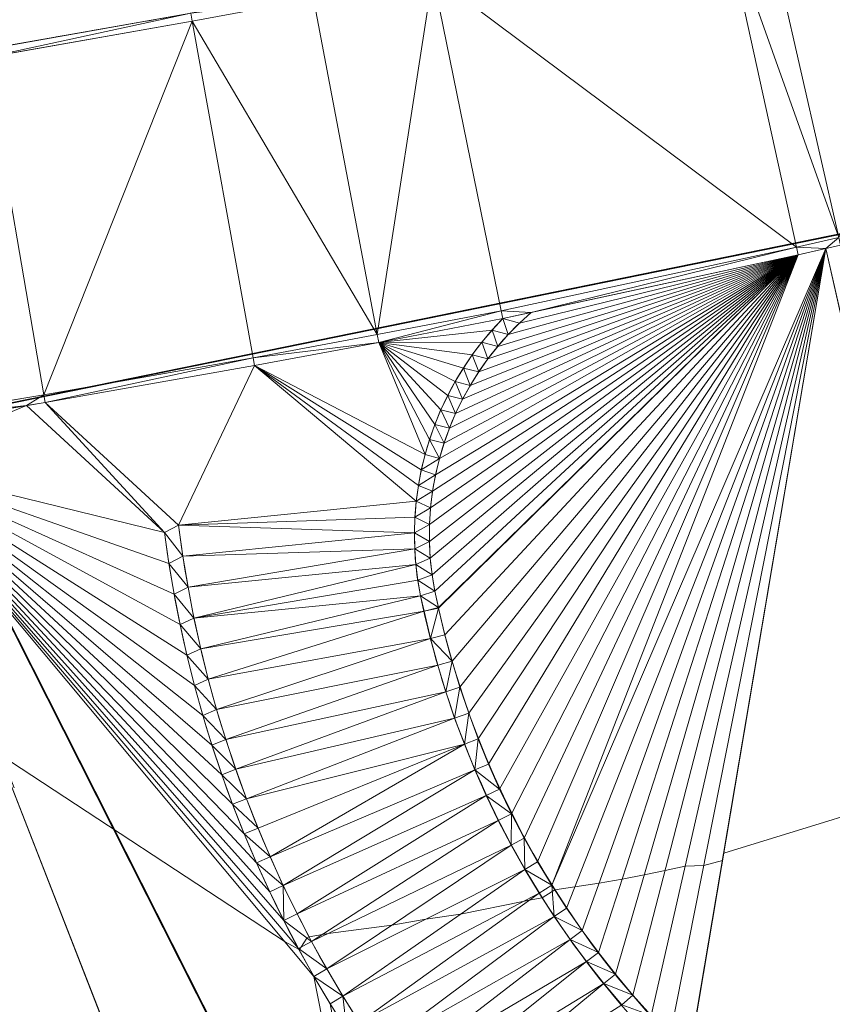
# Model space of a CAD drawing. Header units: millimetres. Extents: x 3402416 to 3403134, y 5267375 to 5268119.
# Tile 13 of 256: x 3402569 to 3402577, y 5267558 to 5267568. Entities that reach past the tile are written whole.
import ezdxf

# ---------------------------------------------------------------- set-up
doc = ezdxf.new("R2010")
doc.units = ezdxf.units.MM
doc.header["$MEASUREMENT"] = 0
doc.linetypes.add('100.4', pattern=[0])
doc.linetypes.add('100.5', pattern=[5.5, 3.9, -1.6])
doc.layers.add('ALKIS_Flurstuecksgrenze', color=7, linetype='Continuous', lineweight=0, true_color=0xffff80)
doc.layers.add('IVK_NSH_Modell Hoehenlinien 20 Zentimeter', color=7, linetype='Continuous', lineweight=0, true_color=0xe6956a)
for name, color, linetype, lineweight in [('IVK_Fahrbahnrand', 7, 'Continuous', 0), ('IVK_NSH_Modell Umring Teil West', 7, 'Continuous', 0), ('IVK_NSH_Modell Vermaschung Teil West', 2, 'Continuous', 0), ('IVK_NSH_Topographie Fahrbahnrand', 7, 'Continuous', 0), ('IVK_NSH_Topographie Zaun', 7, 'Continuous', 0), ('IVK_Rahmen Stempel', 7, 'Continuous', 0)]:
    doc.layers.add(name, color=color, linetype=linetype, lineweight=lineweight)

msp = doc.modelspace()

# ---------------------------------------------------------------- linework, layer by layer
at = {"layer": 'ALKIS_Flurstuecksgrenze', "color": 7, "linetype": 'Continuous', "lineweight": 30, "flags": 128}
for points in [[(3402461.7966, 5267560.7612), (3402469.973, 5267558.48), (3402479.137, 5267556.939), (3402488.422, 5267556.359), (3402497.796, 5267556.749), (3402552.35, 5267561.959), (3402567.896, 5267564.05), (3402580.752, 5267566.671), (3402594.638, 5267570.482), (3402607.524, 5267574.993), (3402621.47, 5267580.915), (3402634.266, 5267587.487), (3402711.871, 5267630.761)], [(3402463.3622, 5267374.8493), (3402519.243, 5267430.89), (3402536.752, 5267489.002), (3402582.042, 5267536.069), (3402567.896, 5267564.05), (3402552.35, 5267561.959), (3402497.796, 5267556.749), (3402488.422, 5267556.359), (3402479.137, 5267556.939), (3402469.973, 5267558.48), (3402461.7966, 5267560.7612)]]:
    msp.add_lwpolyline(points, dxfattribs=at)
msp.add_lwpolyline([(3402567.896, 5267564.05), (3402582.042, 5267536.069), (3402612.546, 5267567.78), (3402607.524, 5267574.993), (3402594.638, 5267570.482), (3402580.752, 5267566.671)], close=True, dxfattribs=at)
at = {"layer": 'IVK_Fahrbahnrand', "color": 7, "linetype": '100.4', "ltscale": 10}
for p, q in [((3402570.744, 5267568.1), (3402571.965, 5267568.328)), ((3402568.655, 5267567.813), (3402570.73, 5267568.179)), ((3402568.669, 5267567.734), (3402570.744, 5267568.1))]:
    msp.add_line(p, q, dxfattribs=at)
at = {"layer": 'IVK_Fahrbahnrand', "color": 7, "linetype": 'Continuous', "lineweight": 13}
for p, q in [((3402577.244, 5267565.924), (3402576.821, 5267565.829)), ((3402576.821, 5267565.829), (3402573.852, 5267565.188)), ((3402577.262, 5267565.846), (3402576.838, 5267565.751)), ((3402577.116, 5267565.813), (3402579.425, 5267555.577)), ((3402576.838, 5267565.751), (3402573.868, 5267565.11)), ((3402573.852, 5267565.188), (3402572.606, 5267564.949)), ((3402573.868, 5267565.11), (3402572.621, 5267564.87)), ((3402572.606, 5267564.949), (3402571.359, 5267564.716)), ((3402572.621, 5267564.87), (3402571.373, 5267564.637)), ((3402571.359, 5267564.716), (3402569.252, 5267564.344)), ((3402571.373, 5267564.637), (3402569.266, 5267564.265)), ((3402569.252, 5267564.344), (3402567.606, 5267564.068)), ((3402569.266, 5267564.265), (3402567.619, 5267563.989)), ((3402569.078, 5267564.234), (3402570.467, 5267562.959)), ((3402569.266, 5267564.265), (3402570.609, 5267563.032))]:
    msp.add_line(p, q, dxfattribs=at)
for centre, radius, start, end in [((3402576.087, 5267562.9341), 2.9576, 130.86075, 191.03513), ((3402576.0916, 5267562.9324), 3.1123, 135.59987, 191.32987), ((3402582.4808, 5267564.5161), 12.1143, 187.38484, 253.57974), ((3402582.4832, 5267564.5179), 11.9668, 187.13255, 253.63245)]:
    msp.add_arc(centre, radius, start, end, dxfattribs=at)
at = {"layer": 'IVK_Fahrbahnrand', "color": 7, "linetype": 'Continuous', "lineweight": 13, "extrusion": (0, 0, -1)}
for centre, radius, start, end in [((-3402582.0653, 5267564.1977), 9.0678, 304.42506, 348.35877), ((-3402582.0613, 5267564.1963), 9.2141, 304.40453, 348.2569)]:
    msp.add_arc(centre, radius, start, end, dxfattribs=at)
at = {"layer": 'IVK_NSH_Modell Hoehenlinien 20 Zentimeter', "color": 32, "linetype": 'Continuous', "lineweight": 13, "true_color": 0xcd6000, "elevation": 269.8, "flags": 128}
msp.add_lwpolyline([(3402568.799, 5267560.734), (3402571.679, 5267558.842), (3402571.819, 5267558.766), (3402571.823, 5267558.768), (3402571.836, 5267558.787), (3402571.899, 5267558.881), (3402571.922, 5267558.893), (3402572.056, 5267558.918), (3402572.113, 5267558.927), (3402572.753, 5267559.01), (3402573.093, 5267559.071), (3402573.442, 5267559.122), (3402574.069, 5267559.247), (3402574.133, 5267559.261), (3402574.263, 5267559.286), (3402574.365, 5267559.349), (3402574.39, 5267559.366), (3402574.593, 5267559.396), (3402574.837, 5267559.434), (3402575.068, 5267559.474), (3402575.288, 5267559.516), (3402575.499, 5267559.559), (3402575.701, 5267559.604), (3402575.887, 5267559.61), (3402576.075, 5267559.66), (3402576.089, 5267559.735), (3402578.331, 5267560.426)], dxfattribs=at)
at = {"layer": 'IVK_NSH_Modell Umring Teil West', "color": 6, "linetype": '100.5', "ltscale": 10, "true_color": 0xe202f2}
msp.add_open_spline([(3402628.253, 5267598.544, 269.937), (3402641.757, 5267606.054, 270.023), (3402657.553, 5267614.878, 270.114), (3402675.255, 5267624.773, 270.207), (3402675.324, 5267624.659, 270.079), (3402684.824, 5267621.981, 270.344), (3402684.826, 5267621.97, 270.458), (3402684.883, 5267621.864, 270.458), (3402685.543, 5267620.164, 270.387), (3402685.562, 5267620.086, 270.387), (3402685.564, 5267620.075, 270.322), (3402687.058, 5267616.919, 270.241), (3402687.044, 5267616.907, 270.297), (3402687.083, 5267616.837, 270.298), (3402687.222, 5267616.45, 270.294), (3402686.878, 5267615.082, 270.225), (3402688.132, 5267612.963, 270.158), (3402688.854, 5267611.727, 270.108), (3402692.632, 5267606.31, 265.792), (3402690.801, 5267601.975, 265.743), (3402690.498, 5267601.81, 265.685), (3402692.019, 5267598.974, 264.145), (3402693.751, 5267596.039, 263.722), (3402697.143, 5267589.96, 261.397), (3402697.219, 5267589.903, 261.323), (3402701.143, 5267583.189, 261.113), (3402700.796, 5267582.857, 261.114), (3402700.48, 5267582.471, 261.115), (3402700.24, 5267582.096, 261.116), (3402700.018, 5267581.634, 261.118), (3402699.865, 5267581.182, 261.121), (3402699.759, 5267580.656, 261.123), (3402699.724, 5267580.1, 261.127), (3402699.757, 5267579.607, 261.13), (3402699.84, 5267579.163, 261.133), (3402699.968, 5267578.744, 261.136), (3402700.137, 5267578.349, 261.14), (3402700.357, 5267577.958, 261.143), (3402700.601, 5267577.618, 261.146), (3402700.875, 5267577.308, 261.149), (3402701.194, 5267577.017, 261.152), (3402701.458, 5267576.818, 261.155), (3402701.77, 5267576.623, 261.157), (3402702.079, 5267576.466, 261.16), (3402702.457, 5267576.317, 261.162), (3402702.826, 5267576.211, 261.164), (3402703.183, 5267576.145, 261.166), (3402703.533, 5267576.111, 261.168), (3402703.896, 5267576.109, 261.169), (3402704.292, 5267576.143, 261.171), (3402704.681, 5267576.217, 261.172), (3402704.965, 5267576.296, 261.173), (3402705.217, 5267576.386, 261.173), (3402707.832, 5267577.842, 261.175), (3402709.09, 5267572.866, 261.096), (3402708.405, 5267568.61, 260.907), (3402698.283, 5267563.277, 261.169), (3402693.549, 5267560.553, 260.917), (3402685.523, 5267555.965, 261.026), (3402668.604, 5267549.392, 261.028), (3402659.972, 5267545.813, 260.693), (3402647.149, 5267540.036, 260.412), (3402637.208, 5267534.921, 260.309), (3402625.271, 5267527.783, 260.374), (3402614.853, 5267521.252, 260.423), (3402604.386, 5267513.647, 260.492), (3402591.208, 5267503.377, 260.76), (3402587.076, 5267508.519, 261.16), (3402587.731, 5267518.469, 265.454), (3402582.621, 5267519.527, 265.304), (3402588.906, 5267527.261, 265.481), (3402594.968, 5267537.514, 265.929), (3402603.304, 5267546.246, 266.775), (3402600.832, 5267549.266, 266.887), (3402596.744, 5267551.245, 269.012), (3402591.885, 5267549.833, 268.92), (3402587.239, 5267546.861, 269.081), (3402581.243, 5267547.71, 269.55), (3402581.129, 5267547.828, 269.548), (3402576.83, 5267544.403, 269.457), (3402573.092, 5267540.608, 269.43), (3402571.878, 5267541.8, 269.408), (3402570.615, 5267542.617, 269.407), (3402574.302, 5267546.633, 269.398), (3402567.663, 5267563.645, 269.883), (3402562.649, 5267562.897, 269.866), (3402562.595, 5267563.239, 269.861), (3402562.584, 5267563.318, 269.86), (3402562.11, 5267566.725, 269.873), (3402562.099, 5267566.805, 269.873), (3402563.338, 5267566.977, 269.879), (3402565.816, 5267567.348, 269.89), (3402567.039, 5267567.542, 269.896), (3402568.655, 5267567.813, 269.908), (3402570.73, 5267568.179, 269.912), (3402571.95, 5267568.407, 269.917), (3402573.148, 5267568.637, 269.923), (3402576.065, 5267569.267, 269.935), (3402578.987, 5267569.94, 269.946), (3402580.21, 5267570.222, 269.951), (3402581.417, 5267570.509, 269.956), (3402582.621, 5267570.804, 269.961), (3402583.824, 5267571.107, 269.967), (3402585.018, 5267571.417, 269.972), (3402587.407, 5267572.063, 269.983), (3402592.197, 5267573.463, 270.005), (3402594.547, 5267574.203, 270.015), (3402595.726, 5267574.586, 270.02), (3402596.901, 5267574.978, 270.026), (3402598.088, 5267575.384, 270.031), (3402599.405, 5267575.831, 270.038), (3402600.717, 5267576.286, 270.045), (3402602.256, 5267576.82, 270.053), (3402603.278, 5267577.202, 270.058), (3402604.589, 5267577.686, 270.064), (3402605.878, 5267578.171, 270.071), (3402607.163, 5267578.664, 270.078), (3402608.444, 5267579.165, 270.085), (3402609.722, 5267579.675, 270.091), (3402613.612, 5267581.348, 270.009), (3402612.713, 5267582.91, 270.024), (3402612.692, 5267583.028, 270.024), (3402612.691, 5267583.046, 269.904), (3402610.129, 5267589.514, 269.691), (3402610.114, 5267589.539, 269.803), (3402610.039, 5267589.633, 269.803), (3402611.28, 5267590.171, 269.812), (3402612.516, 5267590.718, 269.821), (3402613.75, 5267591.273, 269.83), (3402614.979, 5267591.836, 269.839), (3402616.205, 5267592.407, 269.848), (3402617.428, 5267592.985, 269.857), (3402618.646, 5267593.572, 269.866), (3402619.861, 5267594.166, 269.874), (3402621.072, 5267594.768, 269.883), (3402622.279, 5267595.378, 269.892), (3402623.481, 5267595.996, 269.901), (3402624.68, 5267596.621, 269.91), (3402625.875, 5267597.255, 269.919), (3402627.066, 5267597.896, 269.928), (3402628.253, 5267598.544, 269.937)], degree=1, dxfattribs=at)
at = {"layer": 'IVK_NSH_Modell Vermaschung Teil West'}
for points in [[(3402576.481, 5267569.278, 269.93), (3402579.005, 5267569.862, 269.945), (3402577.244, 5267565.924, 269.919)], [(3402576.481, 5267569.278, 269.93), (3402577.244, 5267565.924, 269.919), (3402576.082, 5267569.189, 269.935)], [(3402573.164, 5267568.559, 269.923), (3402576.082, 5267569.189, 269.935), (3402576.821, 5267565.829, 269.923)], [(3402576.082, 5267569.189, 269.935), (3402577.244, 5267565.924, 269.919), (3402576.821, 5267565.829, 269.923)], [(3402571.965, 5267568.328, 269.917), (3402573.164, 5267568.559, 269.923), (3402572.606, 5267564.949, 269.905)], [(3402573.164, 5267568.559, 269.923), (3402573.852, 5267565.188, 269.911), (3402572.606, 5267564.949, 269.905)], [(3402576.821, 5267565.829, 269.923), (3402573.852, 5267565.188, 269.911), (3402573.164, 5267568.559, 269.923)], [(3402571.965, 5267568.328, 269.917), (3402570.744, 5267568.1, 269.912), (3402570.73, 5267568.179, 269.912)], [(3402571.965, 5267568.328, 269.917), (3402572.606, 5267564.949, 269.905), (3402570.744, 5267568.1, 269.912)], [(3402568.655, 5267567.813, 269.908), (3402570.73, 5267568.179, 269.912), (3402568.669, 5267567.734, 269.908)], [(3402568.669, 5267567.734, 269.908), (3402570.73, 5267568.179, 269.912), (3402570.744, 5267568.1, 269.912)], [(3402570.744, 5267568.1, 269.912), (3402569.252, 5267564.344, 269.896), (3402568.669, 5267567.734, 269.908)], [(3402570.744, 5267568.1, 269.912), (3402571.359, 5267564.716, 269.9), (3402569.252, 5267564.344, 269.896)], [(3402570.744, 5267568.1, 269.912), (3402572.606, 5267564.949, 269.905), (3402571.359, 5267564.716, 269.9)], [(3402567.606, 5267564.068, 269.883), (3402568.669, 5267567.734, 269.908), (3402569.252, 5267564.344, 269.896)], [(3402576.821, 5267565.829, 269.923), (3402577.244, 5267565.924, 269.919), (3402577.116, 5267565.813, 269.92)], [(3402577.116, 5267565.813, 269.92), (3402577.244, 5267565.924, 269.919), (3402577.262, 5267565.846, 269.92)], [(3402573.852, 5267565.188, 269.911), (3402576.821, 5267565.829, 269.923), (3402574.152, 5267565.171, 269.915)], [(3402576.821, 5267565.829, 269.923), (3402576.838, 5267565.751, 269.924), (3402574.152, 5267565.171, 269.915)], [(3402576.838, 5267565.751, 269.924), (3402577.116, 5267565.813, 269.92), (3402574.36, 5267559.412, 269.801)], [(3402577.116, 5267565.813, 269.92), (3402574.509, 5267559.182, 269.796), (3402574.36, 5267559.412, 269.801)], [(3402577.116, 5267565.813, 269.92), (3402574.666, 5267558.956, 269.791), (3402574.509, 5267559.182, 269.796)], [(3402577.116, 5267565.813, 269.92), (3402574.829, 5267558.735, 269.786), (3402574.666, 5267558.956, 269.791)], [(3402577.116, 5267565.813, 269.92), (3402574.999, 5267558.519, 269.781), (3402574.829, 5267558.735, 269.786)], [(3402574.999, 5267558.519, 269.781), (3402577.116, 5267565.813, 269.92), (3402575.176, 5267558.308, 269.776)], [(3402575.176, 5267558.308, 269.776), (3402577.116, 5267565.813, 269.92), (3402575.359, 5267558.103, 269.771)], [(3402577.116, 5267565.813, 269.92), (3402575.549, 5267557.904, 269.767), (3402575.359, 5267558.103, 269.771)], [(3402575.549, 5267557.904, 269.767), (3402577.116, 5267565.813, 269.92), (3402575.745, 5267557.711, 269.762)], [(3402575.745, 5267557.711, 269.762), (3402577.116, 5267565.813, 269.92), (3402575.747, 5267557.709, 269.76)], [(3402577.116, 5267565.813, 269.92), (3402579.425, 5267555.577, 269.692), (3402575.747, 5267557.709, 269.76)], [(3402577.116, 5267565.813, 269.92), (3402576.838, 5267565.751, 269.924), (3402576.821, 5267565.829, 269.923)], [(3402577.116, 5267565.813, 269.92), (3402577.262, 5267565.846, 269.92), (3402579.425, 5267555.577, 269.692)], [(3402573.13, 5267562.869, 269.868), (3402576.838, 5267565.751, 269.924), (3402573.138, 5267562.701, 269.865)], [(3402573.131, 5267563.038, 269.871), (3402576.838, 5267565.751, 269.924), (3402573.13, 5267562.869, 269.868)], [(3402573.141, 5267563.206, 269.874), (3402576.838, 5267565.751, 269.924), (3402573.131, 5267563.038, 269.871)], [(3402573.138, 5267562.701, 269.865), (3402576.838, 5267565.751, 269.924), (3402573.156, 5267562.534, 269.862)], [(3402573.162, 5267563.373, 269.877), (3402576.838, 5267565.751, 269.924), (3402573.141, 5267563.206, 269.874)], [(3402573.156, 5267562.534, 269.862), (3402576.838, 5267565.751, 269.924), (3402573.184, 5267562.368, 269.859)], [(3402573.192, 5267563.539, 269.88), (3402576.838, 5267565.751, 269.924), (3402573.162, 5267563.373, 269.877)], [(3402573.184, 5267562.368, 269.859), (3402576.838, 5267565.751, 269.924), (3402573.221, 5267562.203, 269.856)], [(3402573.192, 5267563.539, 269.88), (3402573.231, 5267563.703, 269.883), (3402576.838, 5267565.751, 269.924)], [(3402576.838, 5267565.751, 269.924), (3402573.222, 5267562.198, 269.855), (3402573.221, 5267562.203, 269.856)], [(3402576.838, 5267565.751, 269.924), (3402573.286, 5267561.931, 269.85), (3402573.222, 5267562.198, 269.855)], [(3402573.277, 5267563.856, 269.887), (3402576.838, 5267565.751, 269.924), (3402573.231, 5267563.703, 269.883)], [(3402573.331, 5267564.007, 269.89), (3402576.838, 5267565.751, 269.924), (3402573.277, 5267563.856, 269.887)], [(3402573.286, 5267561.931, 269.85), (3402576.838, 5267565.751, 269.924), (3402573.357, 5267561.665, 269.846)], [(3402573.393, 5267564.154, 269.893), (3402576.838, 5267565.751, 269.924), (3402573.331, 5267564.007, 269.89)], [(3402573.357, 5267561.665, 269.846), (3402576.838, 5267565.751, 269.924), (3402573.437, 5267561.402, 269.841)], [(3402573.463, 5267564.298, 269.896), (3402576.838, 5267565.751, 269.924), (3402573.393, 5267564.154, 269.893)], [(3402573.437, 5267561.402, 269.841), (3402576.838, 5267565.751, 269.924), (3402573.525, 5267561.142, 269.836)], [(3402573.54, 5267564.438, 269.899), (3402576.838, 5267565.751, 269.924), (3402573.463, 5267564.298, 269.896)], [(3402576.838, 5267565.751, 269.924), (3402573.621, 5267560.884, 269.831), (3402573.525, 5267561.142, 269.836)], [(3402573.54, 5267564.438, 269.899), (3402573.625, 5267564.573, 269.902), (3402576.838, 5267565.751, 269.924)], [(3402576.838, 5267565.751, 269.924), (3402573.725, 5267560.63, 269.826), (3402573.621, 5267560.884, 269.831)], [(3402573.717, 5267564.704, 269.904), (3402576.838, 5267565.751, 269.924), (3402573.625, 5267564.573, 269.902)], [(3402573.816, 5267564.829, 269.907), (3402576.838, 5267565.751, 269.924), (3402573.717, 5267564.704, 269.904)], [(3402573.725, 5267560.63, 269.826), (3402576.838, 5267565.751, 269.924), (3402573.836, 5267560.379, 269.821)], [(3402573.922, 5267564.949, 269.91), (3402576.838, 5267565.751, 269.924), (3402573.816, 5267564.829, 269.907)], [(3402576.838, 5267565.751, 269.924), (3402573.956, 5267560.131, 269.816), (3402573.836, 5267560.379, 269.821)], [(3402573.922, 5267564.949, 269.91), (3402574.034, 5267565.063, 269.913), (3402576.838, 5267565.751, 269.924)], [(3402576.838, 5267565.751, 269.924), (3402574.083, 5267559.887, 269.811), (3402573.956, 5267560.131, 269.816)], [(3402574.152, 5267565.171, 269.915), (3402576.838, 5267565.751, 269.924), (3402574.034, 5267565.063, 269.913)], [(3402576.838, 5267565.751, 269.924), (3402574.218, 5267559.648, 269.806), (3402574.083, 5267559.887, 269.811)], [(3402574.218, 5267559.648, 269.806), (3402576.838, 5267565.751, 269.924), (3402574.36, 5267559.412, 269.801)], [(3402573.852, 5267565.188, 269.911), (3402572.621, 5267564.87, 269.906), (3402572.606, 5267564.949, 269.905)], [(3402573.852, 5267565.188, 269.911), (3402573.868, 5267565.11, 269.912), (3402572.621, 5267564.87, 269.906)], [(3402574.152, 5267565.171, 269.915), (3402573.868, 5267565.11, 269.912), (3402573.852, 5267565.188, 269.911)], [(3402573.868, 5267565.11, 269.912), (3402574.152, 5267565.171, 269.915), (3402574.034, 5267565.063, 269.913)], [(3402572.621, 5267564.87, 269.906), (3402573.868, 5267565.11, 269.912), (3402573.76, 5267564.993, 269.909)], [(3402573.868, 5267565.11, 269.912), (3402573.922, 5267564.949, 269.91), (3402573.76, 5267564.993, 269.909)], [(3402574.034, 5267565.063, 269.913), (3402573.922, 5267564.949, 269.91), (3402573.868, 5267565.11, 269.912)], [(3402572.606, 5267564.949, 269.905), (3402572.621, 5267564.87, 269.906), (3402571.359, 5267564.716, 269.9)], [(3402572.621, 5267564.87, 269.906), (3402573.76, 5267564.993, 269.909), (3402573.657, 5267564.871, 269.906)], [(3402573.76, 5267564.993, 269.909), (3402573.816, 5267564.829, 269.907), (3402573.657, 5267564.871, 269.906)], [(3402573.76, 5267564.993, 269.909), (3402573.922, 5267564.949, 269.91), (3402573.816, 5267564.829, 269.907)], [(3402571.359, 5267564.716, 269.9), (3402572.621, 5267564.87, 269.906), (3402571.373, 5267564.637, 269.901)], [(3402571.373, 5267564.637, 269.901), (3402572.621, 5267564.87, 269.906), (3402573.086, 5267563.742, 269.884)], [(3402573.657, 5267564.871, 269.906), (3402573.561, 5267564.744, 269.904), (3402572.621, 5267564.87, 269.906)], [(3402573.131, 5267563.895, 269.887), (3402573.086, 5267563.742, 269.884), (3402572.621, 5267564.87, 269.906)], [(3402573.185, 5267564.045, 269.89), (3402573.131, 5267563.895, 269.887), (3402572.621, 5267564.87, 269.906)], [(3402572.621, 5267564.87, 269.906), (3402573.245, 5267564.192, 269.892), (3402573.185, 5267564.045, 269.89)], [(3402572.621, 5267564.87, 269.906), (3402573.314, 5267564.336, 269.895), (3402573.245, 5267564.192, 269.892)], [(3402572.621, 5267564.87, 269.906), (3402573.389, 5267564.476, 269.898), (3402573.314, 5267564.336, 269.895)], [(3402573.472, 5267564.612, 269.901), (3402573.389, 5267564.476, 269.898), (3402572.621, 5267564.87, 269.906)], [(3402573.561, 5267564.744, 269.904), (3402573.472, 5267564.612, 269.901), (3402572.621, 5267564.87, 269.906)], [(3402573.657, 5267564.871, 269.906), (3402573.717, 5267564.704, 269.904), (3402573.561, 5267564.744, 269.904)], [(3402573.657, 5267564.871, 269.906), (3402573.816, 5267564.829, 269.907), (3402573.717, 5267564.704, 269.904)], [(3402573.561, 5267564.744, 269.904), (3402573.625, 5267564.573, 269.902), (3402573.472, 5267564.612, 269.901)], [(3402573.561, 5267564.744, 269.904), (3402573.717, 5267564.704, 269.904), (3402573.625, 5267564.573, 269.902)], [(3402569.252, 5267564.344, 269.896), (3402571.359, 5267564.716, 269.9), (3402569.266, 5267564.265, 269.897)], [(3402569.266, 5267564.265, 269.897), (3402571.359, 5267564.716, 269.9), (3402571.373, 5267564.637, 269.901)], [(3402569.266, 5267564.265, 269.897), (3402571.373, 5267564.637, 269.901), (3402570.609, 5267563.032, 269.872)], [(3402571.373, 5267564.637, 269.901), (3402572.997, 5267563.273, 269.876), (3402570.609, 5267563.032, 269.872)], [(3402573.086, 5267563.742, 269.884), (3402573.048, 5267563.587, 269.881), (3402571.373, 5267564.637, 269.901)], [(3402571.373, 5267564.637, 269.901), (3402573.019, 5267563.431, 269.879), (3402572.997, 5267563.273, 269.876)], [(3402571.373, 5267564.637, 269.901), (3402573.048, 5267563.587, 269.881), (3402573.019, 5267563.431, 269.879)], [(3402573.389, 5267564.476, 269.898), (3402573.472, 5267564.612, 269.901), (3402573.54, 5267564.438, 269.899)], [(3402573.472, 5267564.612, 269.901), (3402573.625, 5267564.573, 269.902), (3402573.54, 5267564.438, 269.899)], [(3402573.389, 5267564.476, 269.898), (3402573.463, 5267564.298, 269.896), (3402573.314, 5267564.336, 269.895)], [(3402573.54, 5267564.438, 269.899), (3402573.463, 5267564.298, 269.896), (3402573.389, 5267564.476, 269.898)], [(3402567.606, 5267564.068, 269.883), (3402569.252, 5267564.344, 269.896), (3402569.078, 5267564.234, 269.899)], [(3402569.252, 5267564.344, 269.896), (3402569.266, 5267564.265, 269.897), (3402569.078, 5267564.234, 269.899)], [(3402573.314, 5267564.336, 269.895), (3402573.393, 5267564.154, 269.893), (3402573.245, 5267564.192, 269.892)], [(3402573.314, 5267564.336, 269.895), (3402573.463, 5267564.298, 269.896), (3402573.393, 5267564.154, 269.893)], [(3402567.606, 5267564.068, 269.883), (3402569.078, 5267564.234, 269.899), (3402567.619, 5267563.989, 269.884)], [(3402567.619, 5267563.989, 269.884), (3402569.078, 5267564.234, 269.899), (3402567.663, 5267563.645, 269.883)], [(3402569.078, 5267564.234, 269.899), (3402570.467, 5267562.959, 269.872), (3402567.663, 5267563.645, 269.883)], [(3402569.078, 5267564.234, 269.899), (3402569.266, 5267564.265, 269.897), (3402570.467, 5267562.959, 269.872)], [(3402569.266, 5267564.265, 269.897), (3402570.609, 5267563.032, 269.872), (3402570.467, 5267562.959, 269.872)], [(3402573.245, 5267564.192, 269.892), (3402573.331, 5267564.007, 269.89), (3402573.185, 5267564.045, 269.89)], [(3402573.393, 5267564.154, 269.893), (3402573.331, 5267564.007, 269.89), (3402573.245, 5267564.192, 269.892)], [(3402573.131, 5267563.895, 269.887), (3402573.185, 5267564.045, 269.89), (3402573.277, 5267563.856, 269.887)], [(3402573.331, 5267564.007, 269.89), (3402573.277, 5267563.856, 269.887), (3402573.185, 5267564.045, 269.89)], [(3402573.131, 5267563.895, 269.887), (3402573.231, 5267563.703, 269.883), (3402573.086, 5267563.742, 269.884)], [(3402573.131, 5267563.895, 269.887), (3402573.277, 5267563.856, 269.887), (3402573.231, 5267563.703, 269.883)], [(3402573.086, 5267563.742, 269.884), (3402573.231, 5267563.703, 269.883), (3402573.048, 5267563.587, 269.881)], [(3402571.151, 5267560.226, 269.825), (3402571.268, 5267559.93, 269.821), (3402567.663, 5267563.645, 269.883)], [(3402571.268, 5267559.93, 269.821), (3402571.393, 5267559.636, 269.816), (3402567.663, 5267563.645, 269.883)], [(3402567.663, 5267563.645, 269.883), (3402571.043, 5267560.522, 269.83), (3402571.151, 5267560.226, 269.825)], [(3402567.663, 5267563.645, 269.883), (3402570.467, 5267562.959, 269.872), (3402570.511, 5267562.648, 269.866)], [(3402571.393, 5267559.636, 269.816), (3402571.526, 5267559.345, 269.81), (3402567.663, 5267563.645, 269.883)], [(3402567.663, 5267563.645, 269.883), (3402571.526, 5267559.345, 269.81), (3402571.666, 5267559.058, 269.805)], [(3402567.663, 5267563.645, 269.883), (3402571.666, 5267559.058, 269.805), (3402571.814, 5267558.775, 269.8)], [(3402567.663, 5267563.645, 269.883), (3402571.814, 5267558.775, 269.8), (3402571.969, 5267558.495, 269.794)], [(3402571.969, 5267558.495, 269.794), (3402574.302, 5267546.633, 269.398), (3402567.663, 5267563.645, 269.883)], [(3402570.511, 5267562.648, 269.866), (3402570.564, 5267562.339, 269.861), (3402567.663, 5267563.645, 269.883)], [(3402570.564, 5267562.339, 269.861), (3402570.624, 5267562.032, 269.856), (3402567.663, 5267563.645, 269.883)], [(3402570.624, 5267562.032, 269.856), (3402570.692, 5267561.726, 269.851), (3402567.663, 5267563.645, 269.883)], [(3402570.692, 5267561.726, 269.851), (3402570.768, 5267561.421, 269.846), (3402567.663, 5267563.645, 269.883)], [(3402570.768, 5267561.421, 269.846), (3402570.852, 5267561.119, 269.841), (3402567.663, 5267563.645, 269.883)], [(3402570.852, 5267561.119, 269.841), (3402570.944, 5267560.82, 269.835), (3402567.663, 5267563.645, 269.883)], [(3402570.944, 5267560.82, 269.835), (3402571.043, 5267560.522, 269.83), (3402567.663, 5267563.645, 269.883)], [(3402573.048, 5267563.587, 269.881), (3402573.231, 5267563.703, 269.883), (3402573.192, 5267563.539, 269.88)], [(3402573.048, 5267563.587, 269.881), (3402573.192, 5267563.539, 269.88), (3402573.019, 5267563.431, 269.879)], [(3402573.019, 5267563.431, 269.879), (3402573.192, 5267563.539, 269.88), (3402573.162, 5267563.373, 269.877)], [(3402572.997, 5267563.273, 269.876), (3402573.019, 5267563.431, 269.879), (3402573.162, 5267563.373, 269.877)], [(3402573.162, 5267563.373, 269.877), (3402573.141, 5267563.206, 269.874), (3402572.997, 5267563.273, 269.876)], [(3402572.997, 5267563.273, 269.876), (3402572.984, 5267563.114, 269.873), (3402570.609, 5267563.032, 269.872)], [(3402572.997, 5267563.273, 269.876), (3402573.141, 5267563.206, 269.874), (3402572.984, 5267563.114, 269.873)], [(3402573.141, 5267563.206, 269.874), (3402573.131, 5267563.038, 269.871), (3402572.984, 5267563.114, 269.873)], [(3402572.984, 5267563.114, 269.873), (3402572.979, 5267562.955, 269.87), (3402570.609, 5267563.032, 269.872)], [(3402572.984, 5267563.114, 269.873), (3402573.131, 5267563.038, 269.871), (3402572.979, 5267562.955, 269.87)], [(3402572.979, 5267562.955, 269.87), (3402573.131, 5267563.038, 269.871), (3402573.13, 5267562.869, 269.868)], [(3402570.609, 5267563.032, 269.872), (3402570.652, 5267562.719, 269.867), (3402570.467, 5267562.959, 269.872)], [(3402570.467, 5267562.959, 269.872), (3402570.652, 5267562.719, 269.867), (3402570.511, 5267562.648, 269.866)], [(3402572.979, 5267562.955, 269.87), (3402570.652, 5267562.719, 269.867), (3402570.609, 5267563.032, 269.872)], [(3402572.979, 5267562.955, 269.87), (3402572.982, 5267562.795, 269.867), (3402570.652, 5267562.719, 269.867)], [(3402573.13, 5267562.869, 269.868), (3402572.982, 5267562.795, 269.867), (3402572.979, 5267562.955, 269.87)], [(3402573.13, 5267562.869, 269.868), (3402573.138, 5267562.701, 269.865), (3402572.982, 5267562.795, 269.867)], [(3402570.652, 5267562.719, 269.867), (3402572.982, 5267562.795, 269.867), (3402570.704, 5267562.408, 269.862)], [(3402572.982, 5267562.795, 269.867), (3402572.993, 5267562.636, 269.864), (3402570.704, 5267562.408, 269.862)], [(3402572.982, 5267562.795, 269.867), (3402573.138, 5267562.701, 269.865), (3402572.993, 5267562.636, 269.864)], [(3402570.652, 5267562.719, 269.867), (3402570.704, 5267562.408, 269.862), (3402570.511, 5267562.648, 269.866)], [(3402570.511, 5267562.648, 269.866), (3402570.704, 5267562.408, 269.862), (3402570.564, 5267562.339, 269.861)], [(3402572.993, 5267562.636, 269.864), (3402573.138, 5267562.701, 269.865), (3402573.156, 5267562.534, 269.862)], [(3402570.704, 5267562.408, 269.862), (3402572.993, 5267562.636, 269.864), (3402570.763, 5267562.098, 269.856)], [(3402570.763, 5267562.098, 269.856), (3402572.993, 5267562.636, 269.864), (3402573.013, 5267562.478, 269.862)], [(3402572.993, 5267562.636, 269.864), (3402573.156, 5267562.534, 269.862), (3402573.013, 5267562.478, 269.862)], [(3402573.013, 5267562.478, 269.862), (3402573.04, 5267562.321, 269.859), (3402570.763, 5267562.098, 269.856)], [(3402573.156, 5267562.534, 269.862), (3402573.184, 5267562.368, 269.859), (3402573.013, 5267562.478, 269.862)], [(3402573.013, 5267562.478, 269.862), (3402573.184, 5267562.368, 269.859), (3402573.04, 5267562.321, 269.859)], [(3402570.564, 5267562.339, 269.861), (3402570.704, 5267562.408, 269.862), (3402570.763, 5267562.098, 269.856)], [(3402573.04, 5267562.321, 269.859), (3402573.184, 5267562.368, 269.859), (3402573.221, 5267562.203, 269.856)], [(3402570.564, 5267562.339, 269.861), (3402570.763, 5267562.098, 269.856), (3402570.624, 5267562.032, 269.856)], [(3402570.763, 5267562.098, 269.856), (3402573.04, 5267562.321, 269.859), (3402570.831, 5267561.79, 269.851)], [(3402570.831, 5267561.79, 269.851), (3402573.04, 5267562.321, 269.859), (3402573.076, 5267562.166, 269.856)], [(3402573.04, 5267562.321, 269.859), (3402573.221, 5267562.203, 269.856), (3402573.076, 5267562.166, 269.856)], [(3402573.076, 5267562.166, 269.856), (3402570.907, 5267561.483, 269.846), (3402570.831, 5267561.79, 269.851)], [(3402573.076, 5267562.166, 269.856), (3402573.14, 5267561.894, 269.851), (3402570.907, 5267561.483, 269.846)], [(3402573.221, 5267562.203, 269.856), (3402573.222, 5267562.198, 269.855), (3402573.076, 5267562.166, 269.856)], [(3402573.222, 5267562.198, 269.855), (3402573.14, 5267561.894, 269.851), (3402573.076, 5267562.166, 269.856)], [(3402573.222, 5267562.198, 269.855), (3402573.286, 5267561.931, 269.85), (3402573.14, 5267561.894, 269.851)], [(3402570.763, 5267562.098, 269.856), (3402570.831, 5267561.79, 269.851), (3402570.624, 5267562.032, 269.856)], [(3402570.831, 5267561.79, 269.851), (3402570.692, 5267561.726, 269.851), (3402570.624, 5267562.032, 269.856)], [(3402570.907, 5267561.483, 269.846), (3402573.14, 5267561.894, 269.851), (3402570.991, 5267561.179, 269.841)], [(3402570.991, 5267561.179, 269.841), (3402573.14, 5267561.894, 269.851), (3402573.213, 5267561.624, 269.846)], [(3402573.286, 5267561.931, 269.85), (3402573.357, 5267561.665, 269.846), (3402573.14, 5267561.894, 269.851)], [(3402573.14, 5267561.894, 269.851), (3402573.357, 5267561.665, 269.846), (3402573.213, 5267561.624, 269.846)], [(3402570.692, 5267561.726, 269.851), (3402570.831, 5267561.79, 269.851), (3402570.907, 5267561.483, 269.846)], [(3402570.692, 5267561.726, 269.851), (3402570.907, 5267561.483, 269.846), (3402570.768, 5267561.421, 269.846)], [(3402573.357, 5267561.665, 269.846), (3402573.294, 5267561.356, 269.841), (3402573.213, 5267561.624, 269.846)], [(3402573.357, 5267561.665, 269.846), (3402573.437, 5267561.402, 269.841), (3402573.294, 5267561.356, 269.841)], [(3402573.213, 5267561.624, 269.846), (3402571.083, 5267560.877, 269.836), (3402570.991, 5267561.179, 269.841)], [(3402571.083, 5267560.877, 269.836), (3402573.213, 5267561.624, 269.846), (3402573.294, 5267561.356, 269.841)], [(3402570.907, 5267561.483, 269.846), (3402570.991, 5267561.179, 269.841), (3402570.768, 5267561.421, 269.846)], [(3402570.991, 5267561.179, 269.841), (3402570.852, 5267561.119, 269.841), (3402570.768, 5267561.421, 269.846)], [(3402571.083, 5267560.877, 269.836), (3402573.294, 5267561.356, 269.841), (3402571.183, 5267560.578, 269.83)], [(3402573.294, 5267561.356, 269.841), (3402573.383, 5267561.092, 269.836), (3402571.183, 5267560.578, 269.83)], [(3402573.294, 5267561.356, 269.841), (3402573.437, 5267561.402, 269.841), (3402573.383, 5267561.092, 269.836)], [(3402573.437, 5267561.402, 269.841), (3402573.525, 5267561.142, 269.836), (3402573.383, 5267561.092, 269.836)], [(3402570.991, 5267561.179, 269.841), (3402571.083, 5267560.877, 269.836), (3402570.852, 5267561.119, 269.841)], [(3402571.083, 5267560.877, 269.836), (3402570.944, 5267560.82, 269.835), (3402570.852, 5267561.119, 269.841)], [(3402571.183, 5267560.578, 269.83), (3402573.383, 5267561.092, 269.836), (3402571.291, 5267560.281, 269.825)], [(3402573.383, 5267561.092, 269.836), (3402573.481, 5267560.83, 269.831), (3402571.291, 5267560.281, 269.825)], [(3402573.383, 5267561.092, 269.836), (3402573.525, 5267561.142, 269.836), (3402573.481, 5267560.83, 269.831)], [(3402573.481, 5267560.83, 269.831), (3402573.525, 5267561.142, 269.836), (3402573.621, 5267560.884, 269.831)], [(3402571.083, 5267560.877, 269.836), (3402571.183, 5267560.578, 269.83), (3402570.944, 5267560.82, 269.835)], [(3402573.481, 5267560.83, 269.831), (3402573.621, 5267560.884, 269.831), (3402573.587, 5267560.571, 269.826)], [(3402573.621, 5267560.884, 269.831), (3402573.725, 5267560.63, 269.826), (3402573.587, 5267560.571, 269.826)], [(3402571.183, 5267560.578, 269.83), (3402571.043, 5267560.522, 269.83), (3402570.944, 5267560.82, 269.835)], [(3402573.481, 5267560.83, 269.831), (3402571.407, 5267559.987, 269.82), (3402571.291, 5267560.281, 269.825)], [(3402571.407, 5267559.987, 269.82), (3402573.481, 5267560.83, 269.831), (3402571.53, 5267559.697, 269.815)], [(3402573.481, 5267560.83, 269.831), (3402573.587, 5267560.571, 269.826), (3402571.53, 5267559.697, 269.815)], [(3402571.183, 5267560.578, 269.83), (3402571.291, 5267560.281, 269.825), (3402571.043, 5267560.522, 269.83)], [(3402571.53, 5267559.697, 269.815), (3402573.587, 5267560.571, 269.826), (3402571.661, 5267559.409, 269.81)], [(3402573.587, 5267560.571, 269.826), (3402573.7, 5267560.315, 269.821), (3402571.661, 5267559.409, 269.81)], [(3402573.587, 5267560.571, 269.826), (3402573.725, 5267560.63, 269.826), (3402573.836, 5267560.379, 269.821)], [(3402573.587, 5267560.571, 269.826), (3402573.836, 5267560.379, 269.821), (3402573.7, 5267560.315, 269.821)], [(3402571.291, 5267560.281, 269.825), (3402571.151, 5267560.226, 269.825), (3402571.043, 5267560.522, 269.83)], [(3402573.836, 5267560.379, 269.821), (3402573.956, 5267560.131, 269.816), (3402573.7, 5267560.315, 269.821)], [(3402571.291, 5267560.281, 269.825), (3402571.407, 5267559.987, 269.82), (3402571.151, 5267560.226, 269.825)], [(3402571.661, 5267559.409, 269.81), (3402573.7, 5267560.315, 269.821), (3402571.8, 5267559.126, 269.805)], [(3402573.7, 5267560.315, 269.821), (3402573.822, 5267560.064, 269.816), (3402571.8, 5267559.126, 269.805)], [(3402573.7, 5267560.315, 269.821), (3402573.956, 5267560.131, 269.816), (3402573.822, 5267560.064, 269.816)], [(3402571.407, 5267559.987, 269.82), (3402571.268, 5267559.93, 269.821), (3402571.151, 5267560.226, 269.825)], [(3402573.822, 5267560.064, 269.816), (3402573.956, 5267560.131, 269.816), (3402573.951, 5267559.816, 269.811)], [(3402573.956, 5267560.131, 269.816), (3402574.083, 5267559.887, 269.811), (3402573.951, 5267559.816, 269.811)], [(3402571.407, 5267559.987, 269.82), (3402571.53, 5267559.697, 269.815), (3402571.268, 5267559.93, 269.821)], [(3402573.822, 5267560.064, 269.816), (3402571.946, 5267558.846, 269.799), (3402571.8, 5267559.126, 269.805)], [(3402571.946, 5267558.846, 269.799), (3402573.822, 5267560.064, 269.816), (3402573.951, 5267559.816, 269.811)], [(3402571.268, 5267559.93, 269.821), (3402571.53, 5267559.697, 269.815), (3402571.393, 5267559.636, 269.816)], [(3402573.951, 5267559.816, 269.811), (3402574.083, 5267559.887, 269.811), (3402574.088, 5267559.572, 269.806)], [(3402574.218, 5267559.648, 269.806), (3402574.088, 5267559.572, 269.806), (3402574.083, 5267559.887, 269.811)], [(3402573.951, 5267559.816, 269.811), (3402572.099, 5267558.57, 269.794), (3402571.946, 5267558.846, 269.799)], [(3402573.951, 5267559.816, 269.811), (3402574.088, 5267559.572, 269.806), (3402572.099, 5267558.57, 269.794)], [(3402571.53, 5267559.697, 269.815), (3402571.661, 5267559.409, 269.81), (3402571.393, 5267559.636, 269.816)], [(3402571.661, 5267559.409, 269.81), (3402571.526, 5267559.345, 269.81), (3402571.393, 5267559.636, 269.816)], [(3402574.088, 5267559.572, 269.806), (3402572.259, 5267558.298, 269.789), (3402572.099, 5267558.57, 269.794)], [(3402572.259, 5267558.298, 269.789), (3402574.088, 5267559.572, 269.806), (3402574.233, 5267559.333, 269.801)], [(3402574.218, 5267559.648, 269.806), (3402574.36, 5267559.412, 269.801), (3402574.088, 5267559.572, 269.806)], [(3402574.088, 5267559.572, 269.806), (3402574.36, 5267559.412, 269.801), (3402574.233, 5267559.333, 269.801)], [(3402571.526, 5267559.345, 269.81), (3402571.661, 5267559.409, 269.81), (3402571.666, 5267559.058, 269.805)], [(3402571.661, 5267559.409, 269.81), (3402571.8, 5267559.126, 269.805), (3402571.666, 5267559.058, 269.805)], [(3402574.36, 5267559.412, 269.801), (3402574.384, 5267559.098, 269.796), (3402574.233, 5267559.333, 269.801)], [(3402574.509, 5267559.182, 269.796), (3402574.384, 5267559.098, 269.796), (3402574.36, 5267559.412, 269.801)], [(3402574.233, 5267559.333, 269.801), (3402572.427, 5267558.031, 269.783), (3402572.259, 5267558.298, 269.789)], [(3402574.233, 5267559.333, 269.801), (3402574.384, 5267559.098, 269.796), (3402572.427, 5267558.031, 269.783)], [(3402574.384, 5267559.098, 269.796), (3402574.509, 5267559.182, 269.796), (3402574.666, 5267558.956, 269.791)], [(3402571.8, 5267559.126, 269.805), (3402571.946, 5267558.846, 269.799), (3402571.666, 5267559.058, 269.805)], [(3402574.384, 5267559.098, 269.796), (3402572.602, 5267557.768, 269.778), (3402572.427, 5267558.031, 269.783)], [(3402574.384, 5267559.098, 269.796), (3402574.544, 5267558.868, 269.791), (3402572.602, 5267557.768, 269.778)], [(3402574.384, 5267559.098, 269.796), (3402574.666, 5267558.956, 269.791), (3402574.544, 5267558.868, 269.791)], [(3402571.666, 5267559.058, 269.805), (3402571.946, 5267558.846, 269.799), (3402571.814, 5267558.775, 269.8)], [(3402574.544, 5267558.868, 269.791), (3402574.666, 5267558.956, 269.791), (3402574.829, 5267558.735, 269.786)], [(3402571.946, 5267558.846, 269.799), (3402572.099, 5267558.57, 269.794), (3402571.814, 5267558.775, 269.8)], [(3402572.602, 5267557.768, 269.778), (3402574.544, 5267558.868, 269.791), (3402572.783, 5267557.51, 269.773)], [(3402572.783, 5267557.51, 269.773), (3402574.544, 5267558.868, 269.791), (3402574.71, 5267558.644, 269.786)], [(3402574.829, 5267558.735, 269.786), (3402574.71, 5267558.644, 269.786), (3402574.544, 5267558.868, 269.791)], [(3402571.814, 5267558.775, 269.8), (3402572.099, 5267558.57, 269.794), (3402571.969, 5267558.495, 269.794)], [(3402574.829, 5267558.735, 269.786), (3402574.999, 5267558.519, 269.781), (3402574.71, 5267558.644, 269.786)], [(3402572.783, 5267557.51, 269.773), (3402574.71, 5267558.644, 269.786), (3402572.971, 5267557.256, 269.767)], [(3402574.71, 5267558.644, 269.786), (3402574.883, 5267558.424, 269.781), (3402572.971, 5267557.256, 269.767)], [(3402574.71, 5267558.644, 269.786), (3402574.999, 5267558.519, 269.781), (3402574.883, 5267558.424, 269.781)], [(3402572.099, 5267558.57, 269.794), (3402572.259, 5267558.298, 269.789), (3402571.969, 5267558.495, 269.794)], [(3402571.969, 5267558.495, 269.794), (3402572.259, 5267558.298, 269.789), (3402572.131, 5267558.22, 269.789)], [(3402571.969, 5267558.495, 269.794), (3402572.131, 5267558.22, 269.789), (3402574.302, 5267546.633, 269.398)], [(3402574.999, 5267558.519, 269.781), (3402575.176, 5267558.308, 269.776), (3402574.883, 5267558.424, 269.781)], [(3402572.971, 5267557.256, 269.767), (3402574.883, 5267558.424, 269.781), (3402573.166, 5267557.008, 269.762)], [(3402574.883, 5267558.424, 269.781), (3402575.063, 5267558.21, 269.776), (3402573.166, 5267557.008, 269.762)], [(3402575.176, 5267558.308, 269.776), (3402575.063, 5267558.21, 269.776), (3402574.883, 5267558.424, 269.781)], [(3402572.259, 5267558.298, 269.789), (3402572.301, 5267557.95, 269.784), (3402572.131, 5267558.22, 269.789)], [(3402572.427, 5267558.031, 269.783), (3402572.301, 5267557.95, 269.784), (3402572.259, 5267558.298, 269.789)], [(3402575.176, 5267558.308, 269.776), (3402575.359, 5267558.103, 269.771), (3402575.063, 5267558.21, 269.776)], [(3402572.301, 5267557.95, 269.784), (3402574.302, 5267546.633, 269.398), (3402572.131, 5267558.22, 269.789)]]:
    msp.add_3dface(points, dxfattribs=at)
at = {"layer": 'IVK_NSH_Topographie Fahrbahnrand', "color": 7, "linetype": '100.4', "ltscale": 10}
for p, q in [((3402570.744, 5267568.1, 269.912), (3402571.965, 5267568.328, 269.917)), ((3402568.655, 5267567.813, 269.908), (3402570.73, 5267568.179, 269.912)), ((3402568.669, 5267567.734, 269.908), (3402570.744, 5267568.1, 269.912)), ((3402576.821, 5267565.829, 269.923), (3402577.244, 5267565.924, 269.919)), ((3402573.852, 5267565.188, 269.911), (3402576.821, 5267565.829, 269.923)), ((3402576.838, 5267565.751, 269.924), (3402577.262, 5267565.846, 269.92)), ((3402577.116, 5267565.813, 269.92), (3402579.425, 5267555.577, 269.692)), ((3402573.868, 5267565.11, 269.912), (3402576.838, 5267565.751, 269.924)), ((3402572.606, 5267564.949, 269.905), (3402573.852, 5267565.188, 269.911)), ((3402574.034, 5267565.063, 269.913), (3402574.152, 5267565.171, 269.915)), ((3402572.621, 5267564.87, 269.906), (3402573.868, 5267565.11, 269.912)), ((3402573.76, 5267564.993, 269.909), (3402573.868, 5267565.11, 269.912)), ((3402573.922, 5267564.949, 269.91), (3402574.034, 5267565.063, 269.913)), ((3402571.359, 5267564.716, 269.9), (3402572.606, 5267564.949, 269.905)), ((3402573.657, 5267564.871, 269.906), (3402573.76, 5267564.993, 269.909)), ((3402573.816, 5267564.829, 269.907), (3402573.922, 5267564.949, 269.91)), ((3402571.373, 5267564.637, 269.901), (3402572.621, 5267564.87, 269.906)), ((3402573.561, 5267564.744, 269.904), (3402573.657, 5267564.871, 269.906)), ((3402573.717, 5267564.704, 269.904), (3402573.816, 5267564.829, 269.907)), ((3402573.472, 5267564.612, 269.901), (3402573.561, 5267564.744, 269.904)), ((3402569.252, 5267564.344, 269.896), (3402571.359, 5267564.716, 269.9)), ((3402569.266, 5267564.265, 269.897), (3402571.373, 5267564.637, 269.901)), ((3402573.625, 5267564.573, 269.902), (3402573.717, 5267564.704, 269.904)), ((3402573.389, 5267564.476, 269.898), (3402573.472, 5267564.612, 269.901)), ((3402573.54, 5267564.438, 269.899), (3402573.625, 5267564.573, 269.902)), ((3402573.314, 5267564.336, 269.895), (3402573.389, 5267564.476, 269.898)), ((3402573.463, 5267564.298, 269.896), (3402573.54, 5267564.438, 269.899)), ((3402567.606, 5267564.068, 269.883), (3402569.252, 5267564.344, 269.896)), ((3402573.245, 5267564.192, 269.892), (3402573.314, 5267564.336, 269.895)), ((3402567.619, 5267563.989, 269.884), (3402569.266, 5267564.265, 269.897)), ((3402569.078, 5267564.234, 269.899), (3402570.467, 5267562.959, 269.872)), ((3402569.266, 5267564.265, 269.897), (3402570.609, 5267563.032, 269.872)), ((3402573.393, 5267564.154, 269.893), (3402573.463, 5267564.298, 269.896)), ((3402573.185, 5267564.045, 269.89), (3402573.245, 5267564.192, 269.892)), ((3402573.331, 5267564.007, 269.89), (3402573.393, 5267564.154, 269.893)), ((3402573.131, 5267563.895, 269.887), (3402573.185, 5267564.045, 269.89)), ((3402573.277, 5267563.856, 269.887), (3402573.331, 5267564.007, 269.89)), ((3402573.086, 5267563.742, 269.884), (3402573.131, 5267563.895, 269.887)), ((3402573.231, 5267563.703, 269.883), (3402573.277, 5267563.856, 269.887)), ((3402573.048, 5267563.587, 269.881), (3402573.086, 5267563.742, 269.884)), ((3402573.192, 5267563.539, 269.88), (3402573.231, 5267563.703, 269.883)), ((3402573.019, 5267563.431, 269.879), (3402573.048, 5267563.587, 269.881)), ((3402573.162, 5267563.373, 269.877), (3402573.192, 5267563.539, 269.88)), ((3402572.997, 5267563.273, 269.876), (3402573.019, 5267563.431, 269.879)), ((3402573.141, 5267563.206, 269.874), (3402573.162, 5267563.373, 269.877)), ((3402572.984, 5267563.114, 269.873), (3402572.997, 5267563.273, 269.876)), ((3402573.131, 5267563.038, 269.871), (3402573.141, 5267563.206, 269.874)), ((3402572.979, 5267562.955, 269.87), (3402572.984, 5267563.114, 269.873)), ((3402573.13, 5267562.869, 269.868), (3402573.131, 5267563.038, 269.871)), ((3402570.467, 5267562.959, 269.872), (3402570.511, 5267562.648, 269.866)), ((3402570.609, 5267563.032, 269.872), (3402570.652, 5267562.719, 269.867)), ((3402572.982, 5267562.795, 269.867), (3402572.979, 5267562.955, 269.87)), ((3402573.138, 5267562.701, 269.865), (3402573.13, 5267562.869, 269.868)), ((3402572.993, 5267562.636, 269.864), (3402572.982, 5267562.795, 269.867)), ((3402570.511, 5267562.648, 269.866), (3402570.564, 5267562.339, 269.861)), ((3402570.652, 5267562.719, 269.867), (3402570.704, 5267562.408, 269.862)), ((3402573.156, 5267562.534, 269.862), (3402573.138, 5267562.701, 269.865)), ((3402573.013, 5267562.478, 269.862), (3402572.993, 5267562.636, 269.864)), ((3402573.04, 5267562.321, 269.859), (3402573.013, 5267562.478, 269.862)), ((3402573.184, 5267562.368, 269.859), (3402573.156, 5267562.534, 269.862)), ((3402570.704, 5267562.408, 269.862), (3402570.763, 5267562.098, 269.856)), ((3402573.221, 5267562.203, 269.856), (3402573.184, 5267562.368, 269.859)), ((3402570.564, 5267562.339, 269.861), (3402570.624, 5267562.032, 269.856)), ((3402573.076, 5267562.166, 269.856), (3402573.04, 5267562.321, 269.859)), ((3402573.14, 5267561.894, 269.851), (3402573.076, 5267562.166, 269.856)), ((3402573.286, 5267561.931, 269.85), (3402573.222, 5267562.198, 269.855)), ((3402570.763, 5267562.098, 269.856), (3402570.831, 5267561.79, 269.851)), ((3402570.624, 5267562.032, 269.856), (3402570.692, 5267561.726, 269.851)), ((3402573.213, 5267561.624, 269.846), (3402573.14, 5267561.894, 269.851)), ((3402573.357, 5267561.665, 269.846), (3402573.286, 5267561.931, 269.85)), ((3402570.831, 5267561.79, 269.851), (3402570.907, 5267561.483, 269.846)), ((3402570.692, 5267561.726, 269.851), (3402570.768, 5267561.421, 269.846)), ((3402573.437, 5267561.402, 269.841), (3402573.357, 5267561.665, 269.846)), ((3402573.294, 5267561.356, 269.841), (3402573.213, 5267561.624, 269.846)), ((3402570.907, 5267561.483, 269.846), (3402570.991, 5267561.179, 269.841)), ((3402570.768, 5267561.421, 269.846), (3402570.852, 5267561.119, 269.841)), ((3402573.383, 5267561.092, 269.836), (3402573.294, 5267561.356, 269.841)), ((3402573.525, 5267561.142, 269.836), (3402573.437, 5267561.402, 269.841)), ((3402570.991, 5267561.179, 269.841), (3402571.083, 5267560.877, 269.836)), ((3402570.852, 5267561.119, 269.841), (3402570.944, 5267560.82, 269.835)), ((3402573.481, 5267560.83, 269.831), (3402573.383, 5267561.092, 269.836)), ((3402573.621, 5267560.884, 269.831), (3402573.525, 5267561.142, 269.836)), ((3402571.083, 5267560.877, 269.836), (3402571.183, 5267560.578, 269.83)), ((3402573.725, 5267560.63, 269.826), (3402573.621, 5267560.884, 269.831)), ((3402570.944, 5267560.82, 269.835), (3402571.043, 5267560.522, 269.83)), ((3402573.587, 5267560.571, 269.826), (3402573.481, 5267560.83, 269.831)), ((3402571.183, 5267560.578, 269.83), (3402571.291, 5267560.281, 269.825)), ((3402573.7, 5267560.315, 269.821), (3402573.587, 5267560.571, 269.826)), ((3402573.836, 5267560.379, 269.821), (3402573.725, 5267560.63, 269.826)), ((3402571.043, 5267560.522, 269.83), (3402571.151, 5267560.226, 269.825)), ((3402573.956, 5267560.131, 269.816), (3402573.836, 5267560.379, 269.821)), ((3402571.291, 5267560.281, 269.825), (3402571.407, 5267559.987, 269.82)), ((3402573.822, 5267560.064, 269.816), (3402573.7, 5267560.315, 269.821)), ((3402571.151, 5267560.226, 269.825), (3402571.268, 5267559.93, 269.821)), ((3402574.083, 5267559.887, 269.811), (3402573.956, 5267560.131, 269.816)), ((3402571.407, 5267559.987, 269.82), (3402571.53, 5267559.697, 269.815)), ((3402573.951, 5267559.816, 269.811), (3402573.822, 5267560.064, 269.816)), ((3402571.268, 5267559.93, 269.821), (3402571.393, 5267559.636, 269.816)), ((3402574.218, 5267559.648, 269.806), (3402574.083, 5267559.887, 269.811)), ((3402574.088, 5267559.572, 269.806), (3402573.951, 5267559.816, 269.811)), ((3402571.53, 5267559.697, 269.815), (3402571.661, 5267559.409, 269.81)), ((3402571.393, 5267559.636, 269.816), (3402571.526, 5267559.345, 269.81)), ((3402574.233, 5267559.333, 269.801), (3402574.088, 5267559.572, 269.806)), ((3402574.36, 5267559.412, 269.801), (3402574.218, 5267559.648, 269.806)), ((3402571.661, 5267559.409, 269.81), (3402571.8, 5267559.126, 269.805)), ((3402574.509, 5267559.182, 269.796), (3402574.36, 5267559.412, 269.801)), ((3402571.526, 5267559.345, 269.81), (3402571.666, 5267559.058, 269.805)), ((3402574.384, 5267559.098, 269.796), (3402574.233, 5267559.333, 269.801)), ((3402574.666, 5267558.956, 269.791), (3402574.509, 5267559.182, 269.796)), ((3402571.8, 5267559.126, 269.805), (3402571.946, 5267558.846, 269.799)), ((3402574.544, 5267558.868, 269.791), (3402574.384, 5267559.098, 269.796)), ((3402571.666, 5267559.058, 269.805), (3402571.814, 5267558.775, 269.8)), ((3402574.829, 5267558.735, 269.786), (3402574.666, 5267558.956, 269.791)), ((3402571.946, 5267558.846, 269.799), (3402572.099, 5267558.57, 269.794)), ((3402574.71, 5267558.644, 269.786), (3402574.544, 5267558.868, 269.791)), ((3402571.814, 5267558.775, 269.8), (3402571.969, 5267558.495, 269.794)), ((3402574.999, 5267558.519, 269.781), (3402574.829, 5267558.735, 269.786)), ((3402574.883, 5267558.424, 269.781), (3402574.71, 5267558.644, 269.786)), ((3402571.969, 5267558.495, 269.794), (3402572.131, 5267558.22, 269.789)), ((3402572.099, 5267558.57, 269.794), (3402572.259, 5267558.298, 269.789)), ((3402575.176, 5267558.308, 269.776), (3402574.999, 5267558.519, 269.781)), ((3402575.063, 5267558.21, 269.776), (3402574.883, 5267558.424, 269.781)), ((3402572.259, 5267558.298, 269.789), (3402572.427, 5267558.031, 269.783)), ((3402575.359, 5267558.103, 269.771), (3402575.176, 5267558.308, 269.776)), ((3402572.131, 5267558.22, 269.789), (3402572.301, 5267557.95, 269.784))]:
    msp.add_line(p, q, dxfattribs=at)
at = {"layer": 'IVK_NSH_Topographie Zaun', "color": 7, "linetype": 'Continuous', "lineweight": 13}
msp.add_line((3402567.663, 5267563.645, 269.883), (3402574.302, 5267546.633, 269.398), dxfattribs=at)
at = {"layer": 'IVK_Rahmen Stempel', "color": 7, "linetype": 'Continuous', "lineweight": 30}
msp.add_3dface([(3402461.7966, 5267374.8493), (3403134.2966, 5267374.8493), (3403134.2966, 5268117.3493), (3402461.7966, 5268117.3493)], dxfattribs=at)
msp.add_3dface([(3402461.7966, 5267374.8493), (3403134.2966, 5267374.8493), (3403134.2966, 5268117.3493), (3402461.7966, 5268117.3493)], dxfattribs=at)

doc.saveas('drawing.dxf')
